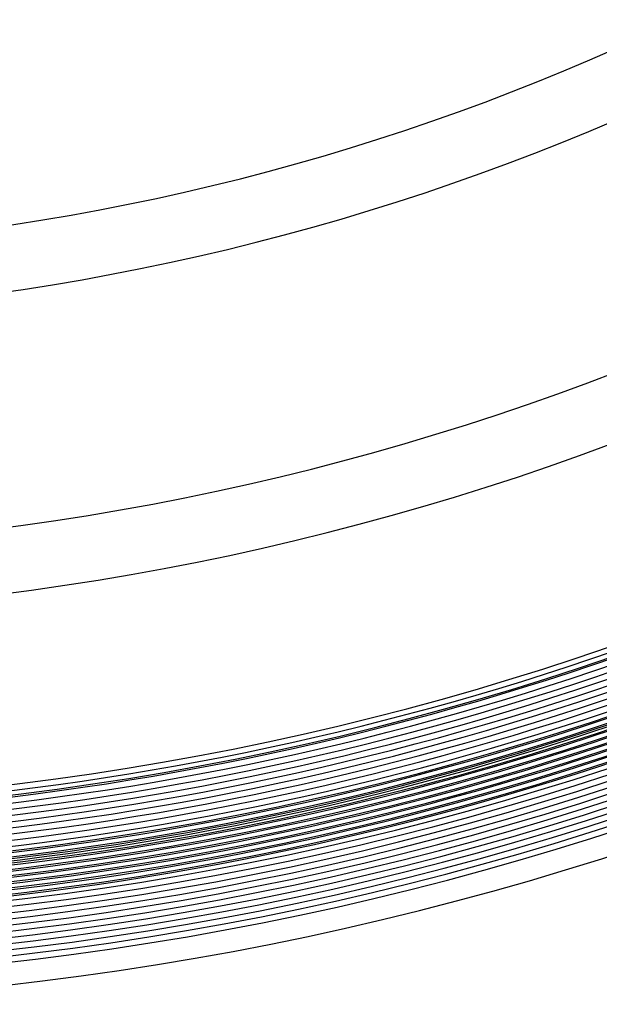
# Model space of a CAD drawing. Header units: millimetres. Extents: x -232 to 232, y -232 to 232.
# Tile 30 of 66: x 22 to 57, y -190 to -130. Entities that reach past the tile are written whole.
import ezdxf

# ---------------------------------------------------------------- set-up
doc = ezdxf.new("R2010")
doc.units = ezdxf.units.MM
doc.layers.add('HIDDEN', color=7, linetype='Continuous')
doc.layers.add('THICK', color=7, linetype='Continuous')

msp = doc.modelspace()

# ---------------------------------------------------------------- linework, layer by layer
at = {"layer": 'HIDDEN'}
for radius, start, end in [(184.625, 179.99998, 0), (184.25, 179.99998, 0), (183.875, 179.99998, 0), (183.5, 179.99998, 0), (183.125, 179.99998, 0), (182.75, 179.99998, 0), (182.375, 179.99998, 0), (182, 179.99998, 0), (181.625, 179.99998, 0), (181.25, 179.99998, 0), (180.875, 179.99998, 0), (180.5, 179.99998, 0), (180.125, 179.99998, 0), (179.75, 179.99998, 0), (179.375, 179.99998, 0), (179, 179.99998, 0), (178.625, 179.99998, 0), (178.25, 179.99998, 0), (181.875, 270.49081, 359.5092), (182.25, 270.49207, 359.50794)]:
    msp.add_arc((0, 0), radius, start, end, dxfattribs=at)
at = {"layer": 'THICK'}
for radius, start, end in [(182.5, 179.99998, 0), (182.625, 270.49334, 359.50668), (183, 270.49454, 359.50548), (183.375, 270.49568, 359.50428), (183.75, 270.49683, 359.50313), (184.125, 270.49798, 359.50204), (184.5, 270.49906, 359.50095), (184.875, 270.5001, 359.49987), (185.25, 270.50113, 359.49883), (185.625, 270.50216, 359.49786), (186, 270.50313, 359.49689), (186.375, 270.50405, 359.49591), (186.75, 270.50497, 359.49499), (187.125, 270.50588, 359.49414), (187.5, 270.50674, 359.49328), (187.875, 270.5076, 359.49242), (188.25, 270.5084, 359.49161), (188.625, 270.50921, 359.49081), (190, 270.60225, 359.39771), (178.5, 270.64116, 359.3588), (162.25, 270.70539, 359.29457), (148, 270.77334, 359.22668), (166.25, 270.68843, 359.31159), (144, 270.79483, 359.20519), (177.875, 270.64425, 359.35577)]:
    msp.add_arc((0, 0), radius, start, end, dxfattribs=at)

doc.saveas('drawing.dxf')
